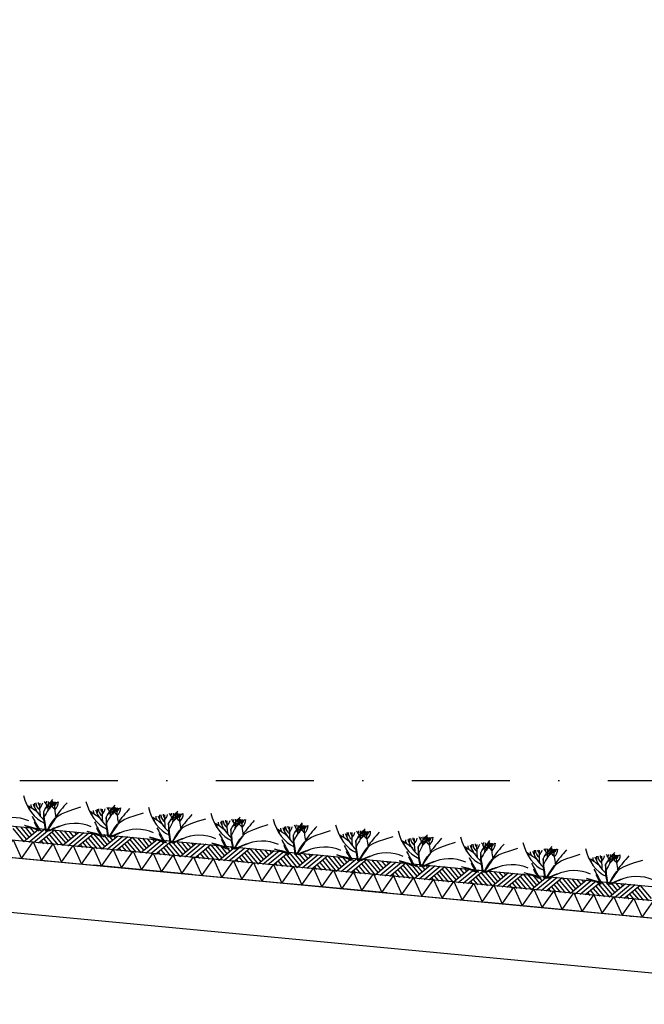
# Model space of a CAD drawing. Extents: x -19795 to 103381, y 127200 to 154480.
# Tile 44 of 76: x 50728 to 53914, y 141675 to 146695. Entities that reach past the tile are written whole.
import ezdxf

# ---------------------------------------------------------------- set-up
doc = ezdxf.new("R2010")
doc.units = 0
doc.header["$LTSCALE"] = 1000
doc.header["$MEASUREMENT"] = 0
doc.linetypes.add('DASHDOT', pattern=[1, 0.5, -0.25, 0, -0.25])
doc.layers.add('B02', color=7, linetype='CONTINUOUS')
doc.layers.add('B03', color=7, linetype='CONTINUOUS')

msp = doc.modelspace()

# ---------------------------------------------------------------- linework, layer by layer
at = {"layer": 'B02', "color": 5, "linetype": 'DASHDOT'}
for p, q in [((103381, 137447.3), (-17123, 148828)), ((-16278, 142816), (87058.3, 142816))]:
    msp.add_line(p, q, dxfattribs=at)
at = {"layer": 'B03', "color": 5, "linetype": 'Continuous'}
for p, q in [((50693, 142572.1), (50749.8, 142503.4)), ((50707.1, 142582.8), (50763.9, 142515.2)), ((50731.9, 142580.5), (50777, 142526)), ((50831.5, 142571.1), (50749.8, 142503.4)), ((50756.8, 142578.1), (50790.1, 142536.8)), ((50856.4, 142568.7), (50774.7, 142501.1)), ((50781.7, 142575.8), (50804.3, 142548.5)), ((50881.3, 142566.4), (50799.6, 142498.7)), ((50806.6, 142573.4), (50818.4, 142560.2)), ((50906.2, 142564), (50824.4, 142496.4)), ((50906.2, 142564), (50963.1, 142496.4)), ((50851.7, 142518.9), (50874.2, 142491.7)), ((50865.8, 142529.6), (50899.1, 142489.3)), ((50878.9, 142541.5), (50924, 142487)), ((50892.1, 142553.3), (50948.9, 142484.6)), ((50931.1, 142561.6), (50976.1, 142507.2)), ((51030.6, 142552.2), (50948.9, 142484.6)), ((50955.9, 142559.3), (50989.2, 142518)), ((51055.5, 142549.9), (50973.8, 142482.3)), ((50980.8, 142557), (51003.4, 142529.7)), ((51080.4, 142547.5), (50998.7, 142479.9)), ((51005.7, 142554.6), (51017.5, 142541.4)), ((51105.3, 142545.2), (51023.6, 142477.6)), ((51078.1, 142522.7), (51123.1, 142468.2)), ((51091.2, 142534.5), (51148, 142465.8)), ((51105.3, 142545.2), (51162.2, 142477.5)), ((51130.2, 142542.9), (51175.2, 142488.4)), ((51229.7, 142533.5), (51148, 142465.8)), ((51155.1, 142540.5), (51188.3, 142499.2)), ((51254.6, 142531.1), (51172.9, 142463.5)), ((51179.9, 142538.1), (51202.5, 142510.9)), ((51279.5, 142528.8), (51197.8, 142461.1)), ((51204.8, 142535.8), (51216.7, 142522.6)), ((51304.4, 142526.4), (51222.7, 142458.8)), ((51290.3, 142515.7), (51347.1, 142447)), ((51304.4, 142526.4), (51361.3, 142458.8)), ((51329.3, 142524), (51374.4, 142469.6)), ((51428.8, 142514.6), (51347.1, 142447)), ((51354.2, 142521.7), (51387.4, 142480.4)), ((51453.7, 142512.3), (51372, 142444.7)), ((51379.1, 142519.3), (51401.6, 142492.1)), ((51404, 142517), (51415.8, 142503.8)), ((50837.6, 142508.2), (50849.3, 142494)), ((51036.7, 142489.4), (51048.4, 142475.2)), ((51050.8, 142500.1), (51073.3, 142472.9)), ((51064.9, 142510.9), (51098.2, 142470.5)), ((51235.8, 142470.6), (51247.6, 142456.4)), ((51249.9, 142481.3), (51272.5, 142454.1)), ((51264, 142492), (51297.3, 142451.7)), ((51277.2, 142503.9), (51322.2, 142449.4)), ((51478.6, 142509.9), (51396.9, 142442.3)), ((51503.5, 142507.6), (51421.8, 142440)), ((51449, 142462.5), (51471.6, 142435.3)), ((51463.1, 142473.2), (51496.5, 142432.9)), ((51476.3, 142485), (51521.3, 142430.6)), ((51489.4, 142496.9), (51546.2, 142428.2)), ((51503.5, 142507.6), (51560.4, 142439.9)), ((51528.4, 142505.2), (51573.5, 142450.8)), ((51628, 142495.8), (51546.2, 142428.2)), ((51553.3, 142502.9), (51586.6, 142461.6)), ((51652.8, 142493.5), (51571.1, 142425.9)), ((51578.2, 142500.5), (51600.7, 142473.3)), ((51677.7, 142491.1), (51596, 142423.5)), ((51603.1, 142498.2), (51614.9, 142485)), ((51702.6, 142488.8), (51620.9, 142421.2)), ((51675.4, 142466.2), (51720.5, 142411.8)), ((51688.6, 142478.1), (51745.3, 142409.4)), ((51702.6, 142488.8), (51759.5, 142421.1)), ((51727.5, 142486.4), (51772.6, 142432)), ((51827.1, 142477), (51745.3, 142409.4)), ((51752.4, 142484.1), (51785.7, 142442.8)), ((51852, 142474.7), (51770.2, 142407.1)), ((51777.3, 142481.7), (51799.8, 142454.5)), ((51876.8, 142472.3), (51795.1, 142404.7)), ((51802.2, 142479.4), (51814, 142466.2)), ((51901.7, 142470), (51820, 142402.4)), ((51901.7, 142470), (51958.6, 142402.3)), ((51926.6, 142467.6), (51971.7, 142413.1)), ((51951.5, 142465.3), (51984.8, 142424)), ((51976.4, 142462.9), (51998.9, 142435.7)), ((51435, 142451.8), (51446.7, 142437.6)), ((51634.1, 142433), (51645.8, 142418.8)), ((51648.2, 142443.7), (51670.7, 142416.5)), ((51662.2, 142454.4), (51695.6, 142414.1)), ((51833.2, 142414.2), (51844.9, 142400)), ((51847.3, 142424.9), (51869.8, 142397.7)), ((51861.3, 142435.6), (51894.7, 142395.3)), ((51874.5, 142447.4), (51919.6, 142393)), ((51887.7, 142459.2), (51944.5, 142390.6)), ((52026.2, 142458.2), (51944.5, 142390.6)), ((52051.1, 142455.9), (51969.4, 142388.3)), ((52076, 142453.5), (51994.2, 142385.9)), ((52001.3, 142460.6), (52013.1, 142447.4)), ((52100.9, 142451.2), (52019.1, 142383.6)), ((52060.4, 142416.8), (52093.8, 142376.5)), ((52073.6, 142428.6), (52118.7, 142374.2)), ((52086.8, 142440.5), (52143.6, 142371.8)), ((52100.9, 142451.2), (52157.8, 142383.5)), ((52125.7, 142448.8), (52170.8, 142394.3)), ((52225.3, 142439.4), (52143.6, 142371.8)), ((52150.6, 142446.5), (52183.9, 142405.2)), ((52250.2, 142437.1), (52168.5, 142369.5)), ((52175.5, 142444.1), (52198.1, 142416.9)), ((52275.1, 142434.7), (52193.4, 142367.1)), ((52200.4, 142441.8), (52212.2, 142428.6)), ((52300, 142432.4), (52218.2, 142364.8)), ((52285.9, 142421.6), (52342.7, 142353)), ((52300, 142432.4), (52356.9, 142364.7)), ((52324.9, 142430), (52369.9, 142375.5)), ((52424.4, 142420.6), (52342.7, 142353)), ((52349.8, 142427.7), (52383, 142386.4)), ((52449.3, 142418.3), (52367.6, 142350.6)), ((52374.6, 142425.3), (52397.2, 142398.1)), ((52474.2, 142415.9), (52392.5, 142348.3)), ((52399.5, 142423), (52411.3, 142409.8)), ((52499.1, 142413.6), (52417.4, 142346)), ((52499.1, 142413.6), (52556, 142345.9)), ((52524, 142411.2), (52569.1, 142356.7)), ((52032.3, 142395.4), (52044, 142381.2)), ((52046.4, 142406.1), (52068.9, 142378.9)), ((52231.4, 142376.6), (52243.1, 142362.4)), ((52245.5, 142387.3), (52268, 142360)), ((52259.6, 142398), (52292.9, 142357.7)), ((52272.7, 142409.8), (52317.8, 142355.4)), ((52444.6, 142368.5), (52467.1, 142341.2)), ((52458.7, 142379.2), (52492, 142338.9)), ((52471.8, 142391), (52516.9, 142336.5)), ((52485, 142402.8), (52541.8, 142334.2)), ((52623.5, 142401.8), (52541.8, 142334.2)), ((52548.9, 142408.9), (52582.1, 142367.5)), ((52648.4, 142399.5), (52566.7, 142331.8)), ((52573.8, 142406.5), (52596.3, 142379.3)), ((52673.3, 142397.1), (52591.6, 142329.5)), ((52598.6, 142404.2), (52610.4, 142391)), ((52698.2, 142394.8), (52616.5, 142327.1)), ((52671, 142372.2), (52716, 142317.7)), ((52684.1, 142384), (52740.9, 142315.4)), ((52698.2, 142394.8), (52755.1, 142327.1)), ((52723.1, 142392.4), (52768.2, 142337.9)), ((52822.6, 142383), (52740.9, 142315.4)), ((52748, 142390.1), (52781.2, 142348.8)), ((52847.5, 142380.7), (52765.8, 142313)), ((52772.9, 142387.7), (52795.4, 142360.5)), ((52872.4, 142378.3), (52790.7, 142310.7)), ((52797.8, 142385.4), (52809.6, 142372.2)), ((52897.3, 142376), (52815.6, 142308.3)), ((52883.2, 142365.2), (52940, 142296.6)), ((52897.3, 142376), (52954.2, 142308.3)), ((52922.2, 142373.6), (52967.3, 142319.1)), ((53021.8, 142364.2), (52940, 142296.6)), ((52947.1, 142371.2), (52980.3, 142329.9)), ((53046.7, 142361.9), (52964.9, 142294.2)), ((52972, 142368.9), (52994.5, 142341.7)), ((52996.9, 142366.5), (53008.7, 142353.4)), ((52430.5, 142357.8), (52442.2, 142343.6)), ((52629.7, 142339), (52641.4, 142324.8)), ((52643.7, 142349.7), (52666.3, 142322.4)), ((52657.8, 142360.4), (52691.2, 142320.1)), ((52828.8, 142320.1), (52840.5, 142306)), ((52842.8, 142330.9), (52865.4, 142303.6)), ((52856.9, 142341.6), (52890.3, 142301.3)), ((52870.1, 142353.4), (52915.2, 142298.9)), ((53071.5, 142359.5), (52989.8, 142291.9)), ((53096.4, 142357.1), (53014.7, 142289.5)), ((53041.9, 142312.1), (53064.5, 142284.8)), ((53056, 142322.8), (53089.4, 142282.5)), ((53069.2, 142334.6), (53114.3, 142280.1)), ((53082.3, 142346.4), (53139.2, 142277.8)), ((53096.4, 142357.1), (53153.3, 142289.5)), ((53121.3, 142354.8), (53166.4, 142300.3)), ((53220.9, 142345.4), (53139.2, 142277.8)), ((53146.2, 142352.5), (53179.5, 142311.1)), ((53245.8, 142343), (53164, 142275.4)), ((53171.1, 142350.1), (53193.6, 142322.9)), ((53270.7, 142340.7), (53188.9, 142273.1)), ((53196, 142347.8), (53207.8, 142334.6)), ((53295.5, 142338.3), (53213.8, 142270.7)), ((53268.3, 142315.8), (53313.4, 142261.3)), ((53281.5, 142327.6), (53338.3, 142259)), ((53295.5, 142338.3), (53352.4, 142270.7)), ((53320.4, 142336), (53365.5, 142281.5)), ((53420, 142326.6), (53338.3, 142259)), ((53345.3, 142333.6), (53378.6, 142292.3)), ((53444.9, 142324.2), (53363.2, 142256.6)), ((53370.2, 142331.3), (53392.8, 142304)), ((53469.8, 142321.9), (53388, 142254.3)), ((53395.1, 142328.9), (53406.9, 142315.8)), ((53494.7, 142319.5), (53412.9, 142251.9)), ((53494.7, 142319.5), (53551.5, 142251.9)), ((53519.5, 142317.2), (53564.6, 142262.7)), ((53544.4, 142314.8), (53577.7, 142273.5)), ((53569.3, 142312.5), (53591.9, 142285.2)), ((53027.9, 142301.4), (53039.6, 142287.2)), ((53227, 142282.5), (53238.7, 142268.4)), ((53241.1, 142293.3), (53263.6, 142266)), ((53255.1, 142304), (53288.5, 142263.7)), ((53426.1, 142263.7), (53437.8, 142249.6)), ((53440.2, 142274.5), (53462.7, 142247.2)), ((53454.2, 142285.2), (53487.6, 142244.9)), ((53467.4, 142297), (53512.5, 142242.5)), ((53480.6, 142308.8), (53537.4, 142240.2)), ((53619.1, 142307.8), (53537.4, 142240.2)), ((53644, 142305.4), (53562.3, 142237.8)), ((53668.9, 142303.1), (53587.2, 142235.5)), ((53594.2, 142310.1), (53606, 142297)), ((53693.8, 142300.7), (53612.1, 142233.1)), ((53653.4, 142266.4), (53686.7, 142226.1)), ((53666.5, 142278.2), (53711.6, 142223.7)), ((53679.7, 142290), (53736.5, 142221.4)), ((53693.8, 142300.7), (53750.7, 142233.1)), ((53718.7, 142298.4), (53763.7, 142243.9)), ((53818.2, 142289), (53736.5, 142221.4)), ((53743.6, 142296), (53776.8, 142254.7)), ((53843.1, 142286.6), (53761.4, 142219)), ((53768.4, 142293.7), (53791, 142266.4)), ((53868, 142284.3), (53786.3, 142216.7)), ((53793.3, 142291.3), (53805.1, 142278.2)), ((53892.9, 142281.9), (53811.2, 142214.3)), ((53878.8, 142271.2), (53935.6, 142202.6)), ((53892.9, 142281.9), (53949.8, 142214.3)), ((53625.2, 142244.9), (53636.9, 142230.8)), ((53639.3, 142255.7), (53661.8, 142228.4)), ((53824.3, 142226.1), (53836.1, 142212)), ((53838.4, 142236.9), (53860.9, 142209.6)), ((53852.5, 142247.6), (53885.8, 142207.3)), ((53865.6, 142259.4), (53910.7, 142204.9))]:
    msp.add_line(p, q, dxfattribs=at)
at = {"layer": 'B03', "color": 7, "linetype": 'Continuous'}
msp.add_lwpolyline([(8718.9, 146548.3), (85764.1, 139271.9), (85852.5, 139262.1)], dxfattribs=at)
at = {"layer": 'B03', "color": 1, "linetype": 'Continuous'}
for points in [[(8764.1, 146473.7), (85771.7, 139200.8), (85852.5, 139191.7)], [(8755.6, 146384.1), (85762.5, 139111.2), (85852.5, 139101.2)]]:
    msp.add_lwpolyline(points, dxfattribs=at)
at = {"layer": 'B03', "color": 2, "linetype": 'Continuous'}
msp.add_lwpolyline([(41474.7, 143293.9), (56362.5, 141887.8), (56362.5, 141606.6), (41199.5, 143039.2), (41212.9, 143181.6), (41461.8, 143158.1), (41474.7, 143293.9)], dxfattribs=at)
at = {"layer": 'B03', "color": 5, "linetype": 'Continuous'}
for points in [[(50635.3, 142428.8), (50694.8, 142513.6), (50737.4, 142419.2)], [(50737.4, 142419.2), (50796.9, 142504), (50839.6, 142409.5)], [(50839.6, 142409.5), (50899.1, 142494.3), (50941.7, 142399.9)], [(50941.7, 142399.9), (51001.2, 142484.6), (51043.8, 142390.2)], [(51043.8, 142390.2), (51103.4, 142475), (51146, 142380.6)], [(51146, 142380.6), (51205.5, 142465.4), (51248.1, 142370.9)], [(51248.1, 142370.9), (51307.7, 142455.7), (51350.3, 142361.3)], [(51350.3, 142361.3), (51409.8, 142446.1), (51452.4, 142351.6)], [(51452.4, 142351.6), (51511.9, 142436.4), (51554.6, 142342)], [(51554.6, 142342), (51614.1, 142426.8), (51656.7, 142332.3)], [(51656.7, 142332.3), (51716.2, 142417.1), (51758.9, 142322.7)], [(51758.9, 142322.7), (51818.4, 142407.5), (51861, 142313)], [(51861, 142313), (51920.5, 142397.8), (51963.2, 142303.4)], [(51963.2, 142303.4), (52022.7, 142388.2), (52065.3, 142293.8)], [(52065.3, 142293.8), (52124.8, 142378.5), (52167.4, 142284.1)], [(52167.4, 142284.1), (52227, 142368.9), (52269.6, 142274.5)], [(52269.6, 142274.5), (52329.1, 142359.2), (52371.7, 142264.8)], [(52371.7, 142264.8), (52431.3, 142349.6), (52473.9, 142255.2)], [(52473.9, 142255.2), (52533.4, 142340), (52576, 142245.5)], [(52576, 142245.5), (52635.6, 142330.3), (52678.2, 142235.9)], [(52678.2, 142235.9), (52737.7, 142320.6), (52780.3, 142226.2)], [(52780.3, 142226.2), (52839.8, 142311), (52882.5, 142216.6)], [(52882.5, 142216.6), (52942, 142301.4), (52984.6, 142206.9)], [(52984.6, 142206.9), (53044.1, 142291.7), (53086.8, 142197.3)], [(53086.8, 142197.3), (53146.3, 142282.1), (53188.9, 142187.6)], [(53188.9, 142187.6), (53248.4, 142272.4), (53291, 142178)], [(53291, 142178), (53350.6, 142262.8), (53393.2, 142168.3)], [(53393.2, 142168.3), (53452.7, 142253.1), (53495.3, 142158.7)], [(53495.3, 142158.7), (53554.9, 142243.5), (53597.5, 142149)], [(53597.5, 142149), (53657, 142233.8), (53699.6, 142139.4)], [(53699.6, 142139.4), (53759.2, 142224.2), (53801.8, 142129.8)], [(53801.8, 142129.8), (53861.3, 142214.5), (53903.9, 142120.1)], [(53903.9, 142120.1), (53963.4, 142204.9), (54006.1, 142110.5)]]:
    msp.add_lwpolyline(points, dxfattribs=at)
for centre, major_axis, ratio, start_param, end_param in [((50904.5, 142810.7), (0, 221.9), 0.744818, 1.89324, 2.833024), ((50429.6, 142440.1), (506.6, 0), 0.660641, 0.68343, 0.834515), ((50754.9, 142670.2), (25, 0), 0.660641, 6.250795, 7.087454), ((50851.5, 142693.1), (66.2, 0), 0.660641, 3.115421, 3.534564), ((51138.6, 142747.3), (349.9, 0), 0.660641, 3.359516, 3.751905), ((61737.3, 142658.3), (10932.7, 0), 0.660641, 3.135652, 3.138449), ((50893.4, 142701.2), (82.2, 0), 0.660641, 3.127227, 3.861374), ((50866.7, 142703.5), (43.9, 0), 0.660641, 3.11489, 3.740647), ((51702, 142682.6), (871.9, 0), 0.660641, 3.10941, 3.218759), ((50711.6, 142718.5), (136.6, 0), 0.660641, 5.766599, 6.106268), ((51597.6, 142474.4), (780.2, 0), 0.660641, 2.672959, 2.83724), ((50762.8, 142674.1), (106.3, 0), 0.660641, 0.168666, 0.523639), ((50834.6, 142709.6), (32.1, 0), 0.660641, 5.702662, 6.319964), ((51663, 142151.6), (1125.8, 0), 0.660641, 2.302834, 2.361653), ((49945.3, 142714), (930.5, 0), 0.660641, 6.203932, 6.276051), ((50748.7, 142780.9), (182, 0), 0.660641, 5.494245, 5.671447), ((51060.4, 142602), (209.9, 0), 0.660641, 2.289302, 2.622785), ((51011.5, 142724.5), (133, 0), 0.660641, 3.3755, 3.801171), ((50920.2, 142704), (27.8, 0), 0.660641, 3.052601, 4.146823), ((51536.8, 142698.2), (631.5, 0), 0.660641, 3.120153, 3.307181), ((50819, 142707.1), (107, 0), 0.660641, 5.689062, 6.294216), ((50872, 142705.8), (43.8, 0), 0.660641, 5.674398, 6.301457), ((52577.8, 142079.9), (1864.2, 0), 0.660641, 2.611038, 2.678375), ((51223, 142780.6), (0, 221.9), 0.744818, 1.89324, 2.833024), ((51169.9, 142663), (66.2, 0), 0.660641, 3.115421, 3.534564), ((51457, 142717.2), (349.9, 0), 0.660641, 3.359516, 3.751905), ((62055.7, 142628.2), (10932.7, 0), 0.660641, 3.135652, 3.138449), ((51211.8, 142671.1), (82.2, 0), 0.660641, 3.127227, 3.861374), ((51185.1, 142673.4), (43.9, 0), 0.660641, 3.11489, 3.740647), ((52020.4, 142652.5), (871.9, 0), 0.660641, 3.10941, 3.218759), ((51030, 142688.5), (136.6, 0), 0.660641, 5.766599, 6.106268), ((51916, 142444.3), (780.2, 0), 0.660641, 2.672959, 2.83724), ((51081.2, 142644), (106.3, 0), 0.660641, 0.168666, 0.523639), ((51153.1, 142679.5), (32.1, 0), 0.660641, 5.702662, 6.319964), ((51981.4, 142121.6), (1125.8, 0), 0.660641, 2.302834, 2.361653), ((50263.7, 142683.9), (930.5, 0), 0.660641, 6.203932, 6.276051), ((51067.1, 142750.8), (182, 0), 0.660641, 5.494245, 5.671447), ((51378.8, 142571.9), (209.9, 0), 0.660641, 2.289302, 2.622785), ((51329.9, 142694.4), (133, 0), 0.660641, 3.3755, 3.801171), ((51238.6, 142673.9), (27.8, 0), 0.660641, 3.052601, 4.146823), ((51855.2, 142668.1), (631.5, 0), 0.660641, 3.120153, 3.307181), ((51137.4, 142677), (107, 0), 0.660641, 5.689062, 6.294216), ((51190.4, 142675.7), (43.8, 0), 0.660641, 5.674398, 6.301457), ((52896.2, 142049.8), (1864.2, 0), 0.660641, 2.611038, 2.678375), ((51541.4, 142750.5), (0, 221.9), 0.744818, 1.89324, 2.833024), ((50690.7, 142532.2), (144.6, 0), 0.660641, 0.95331, 2.235111), ((59819.6, 144721.8), (9564.7, 0), 0.660641, 3.478125, 3.489628), ((50748, 142410), (506.6, 0), 0.660641, 0.68343, 0.834515), ((51073.3, 142640.1), (25, 0), 0.660641, 6.250795, 7.087454), ((51066.5, 142379.9), (506.6, 0), 0.660641, 0.68343, 0.834515), ((51391.8, 142610), (25, 0), 0.660641, 6.250795, 7.087454), ((51488.3, 142633), (66.2, 0), 0.660641, 3.115421, 3.534564), ((51775.4, 142687.2), (349.9, 0), 0.660641, 3.359516, 3.751905), ((62374.1, 142598.1), (10932.7, 0), 0.660641, 3.135652, 3.138449), ((51530.2, 142641), (82.2, 0), 0.660641, 3.127227, 3.861374), ((51503.5, 142643.3), (43.9, 0), 0.660641, 3.11489, 3.740647), ((52338.8, 142622.4), (871.9, 0), 0.660641, 3.10941, 3.218759), ((51348.4, 142658.4), (136.6, 0), 0.660641, 5.766599, 6.106268), ((52234.5, 142414.2), (780.2, 0), 0.660641, 2.672959, 2.83724), ((51399.6, 142613.9), (106.3, 0), 0.660641, 0.168666, 0.523639), ((51471.5, 142649.4), (32.1, 0), 0.660641, 5.702662, 6.319964), ((52299.8, 142091.5), (1125.8, 0), 0.660641, 2.302834, 2.361653), ((50582.1, 142653.8), (930.5, 0), 0.660641, 6.203932, 6.276051), ((51385.5, 142720.7), (182, 0), 0.660641, 5.494245, 5.671447), ((51697.2, 142541.8), (209.9, 0), 0.660641, 2.289302, 2.622785), ((51648.3, 142664.3), (133, 0), 0.660641, 3.3755, 3.801171), ((51557, 142643.8), (27.8, 0), 0.660641, 3.052601, 4.146823), ((52173.6, 142638.1), (631.5, 0), 0.660641, 3.120153, 3.307181), ((51455.8, 142647), (107, 0), 0.660641, 5.689062, 6.294216), ((51508.8, 142645.7), (43.8, 0), 0.660641, 5.674398, 6.301457), ((53214.6, 142019.8), (1864.2, 0), 0.660641, 2.611038, 2.678375), ((51859.8, 142720.5), (0, 221.9), 0.744818, 1.89324, 2.833024), ((51821.9, 142613.2), (43.9, 0), 0.660641, 3.11489, 3.740647), ((51666.8, 142628.3), (136.6, 0), 0.660641, 5.766599, 6.106268), ((52552.9, 142384.1), (780.2, 0), 0.660641, 2.672959, 2.83724), ((51718, 142583.8), (106.3, 0), 0.660641, 0.168666, 0.523639), ((51789.9, 142619.3), (32.1, 0), 0.660641, 5.702662, 6.319964), ((52618.2, 142061.4), (1125.8, 0), 0.660641, 2.302834, 2.361653), ((50900.5, 142623.7), (930.5, 0), 0.660641, 6.203932, 6.276051), ((51704, 142690.7), (182, 0), 0.660641, 5.494245, 5.671447), ((52015.6, 142511.7), (209.9, 0), 0.660641, 2.289302, 2.622785), ((51966.7, 142634.2), (133, 0), 0.660641, 3.3755, 3.801171), ((51875.4, 142613.8), (27.8, 0), 0.660641, 3.052601, 4.146823), ((52492, 142608), (631.5, 0), 0.660641, 3.120153, 3.307181), ((51774.2, 142616.9), (107, 0), 0.660641, 5.689062, 6.294216), ((51827.2, 142615.6), (43.8, 0), 0.660641, 5.674398, 6.301457), ((53533.1, 141989.7), (1864.2, 0), 0.660641, 2.611038, 2.678375), ((52178.2, 142690.4), (0, 221.9), 0.744818, 1.89324, 2.833024), ((51024, 142642), (228.6, 0), 0.660641, 3.374473, 3.651764), ((51017, 142455.9), (210.8, 0), 0.660641, 1.96762, 2.325094), ((51007.7, 142472.4), (181.9, 0), 0.660641, 2.065597, 2.35593), ((51009.1, 142502.2), (144.6, 0), 0.660641, 0.95331, 2.235111), ((60138, 144691.7), (9564.7, 0), 0.660641, 3.478125, 3.489628), ((51342.4, 142612), (228.6, 0), 0.660641, 3.374473, 3.651764), ((51327.5, 142472.1), (144.6, 0), 0.660641, 0.95331, 2.235111), ((60456.4, 144661.6), (9564.7, 0), 0.660641, 3.478125, 3.489628), ((51384.9, 142349.8), (506.6, 0), 0.660641, 0.68343, 0.834515), ((51710.2, 142579.9), (25, 0), 0.660641, 6.250795, 7.087454), ((51806.7, 142602.9), (66.2, 0), 0.660641, 3.115421, 3.534564), ((52093.8, 142657.1), (349.9, 0), 0.660641, 3.359516, 3.751905), ((62692.5, 142568.1), (10932.7, 0), 0.660641, 3.135652, 3.138449), ((51848.6, 142610.9), (82.2, 0), 0.660641, 3.127227, 3.861374), ((52657.2, 142592.4), (871.9, 0), 0.660641, 3.10941, 3.218759), ((51703.3, 142319.8), (506.6, 0), 0.660641, 0.68343, 0.834515), ((52125.2, 142572.8), (66.2, 0), 0.660641, 3.115421, 3.534564), ((52412.2, 142627), (349.9, 0), 0.660641, 3.359516, 3.751905), ((63010.9, 142538), (10932.7, 0), 0.660641, 3.135652, 3.138449), ((52167, 142580.9), (82.2, 0), 0.660641, 3.127227, 3.861374), ((52140.3, 142583.2), (43.9, 0), 0.660641, 3.11489, 3.740647), ((52975.6, 142562.3), (871.9, 0), 0.660641, 3.10941, 3.218759), ((51985.2, 142598.2), (136.6, 0), 0.660641, 5.766599, 6.106268), ((52871.3, 142354), (780.2, 0), 0.660641, 2.672959, 2.83724), ((52036.4, 142553.8), (106.3, 0), 0.660641, 0.168666, 0.523639), ((52108.3, 142589.3), (32.1, 0), 0.660641, 5.702662, 6.319964), ((52936.6, 142031.3), (1125.8, 0), 0.660641, 2.302834, 2.361653), ((51218.9, 142593.6), (930.5, 0), 0.660641, 6.203932, 6.276051), ((52022.4, 142660.6), (182, 0), 0.660641, 5.494245, 5.671447), ((52334, 142481.6), (209.9, 0), 0.660641, 2.289302, 2.622785), ((52285.2, 142604.2), (133, 0), 0.660641, 3.3755, 3.801171), ((52193.8, 142583.7), (27.8, 0), 0.660641, 3.052601, 4.146823), ((52810.4, 142577.9), (631.5, 0), 0.660641, 3.120153, 3.307181), ((52092.7, 142586.8), (107, 0), 0.660641, 5.689062, 6.294216), ((52145.6, 142585.5), (43.8, 0), 0.660641, 5.674398, 6.301457), ((53851.5, 141959.6), (1864.2, 0), 0.660641, 2.611038, 2.678375), ((52496.6, 142660.3), (0, 221.9), 0.744818, 1.89324, 2.833024), ((51335.4, 142425.8), (210.8, 0), 0.660641, 1.96762, 2.325094), ((51326.1, 142442.3), (181.9, 0), 0.660641, 2.065597, 2.35593), ((51660.8, 142581.9), (228.6, 0), 0.660641, 3.374473, 3.651764), ((51653.8, 142395.7), (210.8, 0), 0.660641, 1.96762, 2.325094), ((51644.5, 142412.2), (181.9, 0), 0.660641, 2.065597, 2.35593), ((51645.9, 142442), (144.6, 0), 0.660641, 0.95331, 2.235111), ((60774.8, 144631.5), (9564.7, 0), 0.660641, 3.478125, 3.489628), ((51979.2, 142551.8), (228.6, 0), 0.660641, 3.374473, 3.651764), ((51964.3, 142411.9), (144.6, 0), 0.660641, 0.95331, 2.235111), ((52028.6, 142549.9), (25, 0), 0.660641, 6.250795, 7.087454), ((61093.2, 144601.5), (9564.7, 0), 0.660641, 3.478125, 3.489628), ((52021.7, 142289.7), (506.6, 0), 0.660641, 0.68343, 0.834515), ((52347, 142519.8), (25, 0), 0.660641, 6.250795, 7.087454), ((52443.6, 142542.7), (66.2, 0), 0.660641, 3.115421, 3.534564), ((52730.6, 142596.9), (349.9, 0), 0.660641, 3.359516, 3.751905), ((63329.4, 142507.9), (10932.7, 0), 0.660641, 3.135652, 3.138449), ((52485.4, 142550.8), (82.2, 0), 0.660641, 3.127227, 3.861374), ((52458.7, 142553.1), (43.9, 0), 0.660641, 3.11489, 3.740647), ((53294.1, 142532.2), (871.9, 0), 0.660641, 3.10941, 3.218759), ((52303.6, 142568.1), (136.6, 0), 0.660641, 5.766599, 6.106268), ((53189.7, 142324), (780.2, 0), 0.660641, 2.672959, 2.83724), ((52354.8, 142523.7), (106.3, 0), 0.660641, 0.168666, 0.523639), ((52426.7, 142559.2), (32.1, 0), 0.660641, 5.702662, 6.319964), ((53255, 142001.2), (1125.8, 0), 0.660641, 2.302834, 2.361653), ((51537.3, 142563.6), (930.5, 0), 0.660641, 6.203932, 6.276051), ((52340.8, 142630.5), (182, 0), 0.660641, 5.494245, 5.671447), ((52652.4, 142451.6), (209.9, 0), 0.660641, 2.289302, 2.622785), ((52603.6, 142574.1), (133, 0), 0.660641, 3.3755, 3.801171), ((52512.2, 142553.6), (27.8, 0), 0.660641, 3.052601, 4.146823), ((53128.8, 142547.8), (631.5, 0), 0.660641, 3.120153, 3.307181), ((52411.1, 142556.7), (107, 0), 0.660641, 5.689062, 6.294216), ((52464, 142555.4), (43.8, 0), 0.660641, 5.674398, 6.301457), ((54169.9, 141929.5), (1864.2, 0), 0.660641, 2.611038, 2.678375), ((52815, 142630.2), (0, 221.9), 0.744818, 1.89324, 2.833024), ((52762, 142512.6), (66.2, 0), 0.660641, 3.115421, 3.534564), ((53049.1, 142566.8), (349.9, 0), 0.660641, 3.359516, 3.751905), ((63647.8, 142477.8), (10932.7, 0), 0.660641, 3.135652, 3.138449), ((52803.9, 142520.7), (82.2, 0), 0.660641, 3.127227, 3.861374), ((52777.1, 142523), (43.9, 0), 0.660641, 3.11489, 3.740647), ((53612.5, 142502.1), (871.9, 0), 0.660641, 3.10941, 3.218759), ((52622, 142538.1), (136.6, 0), 0.660641, 5.766599, 6.106268), ((53508.1, 142293.9), (780.2, 0), 0.660641, 2.672959, 2.83724), ((52673.3, 142493.6), (106.3, 0), 0.660641, 0.168666, 0.523639), ((52745.1, 142529.1), (32.1, 0), 0.660641, 5.702662, 6.319964), ((53573.5, 141971.2), (1125.8, 0), 0.660641, 2.302834, 2.361653), ((51855.7, 142533.5), (930.5, 0), 0.660641, 6.203932, 6.276051), ((52659.2, 142600.4), (182, 0), 0.660641, 5.494245, 5.671447), ((52970.8, 142421.5), (209.9, 0), 0.660641, 2.289302, 2.622785), ((52922, 142544), (133, 0), 0.660641, 3.3755, 3.801171), ((52830.6, 142523.5), (27.8, 0), 0.660641, 3.052601, 4.146823), ((53447.2, 142517.7), (631.5, 0), 0.660641, 3.120153, 3.307181), ((52729.5, 142526.6), (107, 0), 0.660641, 5.689062, 6.294216), ((52782.4, 142525.3), (43.8, 0), 0.660641, 5.674398, 6.301457), ((54488.3, 141899.4), (1864.2, 0), 0.660641, 2.611038, 2.678375), ((53133.4, 142600.1), (0, 221.9), 0.744818, 1.89324, 2.833024), ((51972.2, 142365.7), (210.8, 0), 0.660641, 1.96762, 2.325094), ((51962.9, 142382.1), (181.9, 0), 0.660641, 2.065597, 2.35593), ((52297.6, 142521.7), (228.6, 0), 0.660641, 3.374473, 3.651764), ((52290.6, 142335.6), (210.8, 0), 0.660641, 1.96762, 2.325094), ((52282.8, 142381.8), (144.6, 0), 0.660641, 0.95331, 2.235111), ((61411.6, 144571.4), (9564.7, 0), 0.660641, 3.478125, 3.489628), ((52340.1, 142259.6), (506.6, 0), 0.660641, 0.68343, 0.834515), ((52665.4, 142489.7), (25, 0), 0.660641, 6.250795, 7.087454), ((52658.5, 142229.5), (506.6, 0), 0.660641, 0.68343, 0.834515), ((52983.8, 142459.6), (25, 0), 0.660641, 6.250795, 7.087454), ((53080.4, 142482.6), (66.2, 0), 0.660641, 3.115421, 3.534564), ((53367.5, 142536.8), (349.9, 0), 0.660641, 3.359516, 3.751905), ((63966.2, 142447.7), (10932.7, 0), 0.660641, 3.135652, 3.138449), ((53122.3, 142490.6), (82.2, 0), 0.660641, 3.127227, 3.861374), ((53095.5, 142492.9), (43.9, 0), 0.660641, 3.11489, 3.740647), ((53930.9, 142472), (871.9, 0), 0.660641, 3.10941, 3.218759), ((52940.4, 142508), (136.6, 0), 0.660641, 5.766599, 6.106268), ((53826.5, 142263.8), (780.2, 0), 0.660641, 2.672959, 2.83724), ((52991.7, 142463.5), (106.3, 0), 0.660641, 0.168666, 0.523639), ((53063.5, 142499), (32.1, 0), 0.660641, 5.702662, 6.319964), ((53891.9, 141941.1), (1125.8, 0), 0.660641, 2.302834, 2.361653), ((52174.1, 142503.4), (930.5, 0), 0.660641, 6.203932, 6.276051), ((52977.6, 142570.3), (182, 0), 0.660641, 5.494245, 5.671447), ((53289.2, 142391.4), (209.9, 0), 0.660641, 2.289302, 2.622785), ((53240.4, 142513.9), (133, 0), 0.660641, 3.3755, 3.801171), ((53149, 142493.4), (27.8, 0), 0.660641, 3.052601, 4.146823), ((53765.7, 142487.7), (631.5, 0), 0.660641, 3.120153, 3.307181), ((53047.9, 142496.6), (107, 0), 0.660641, 5.689062, 6.294216), ((53100.8, 142495.3), (43.8, 0), 0.660641, 5.674398, 6.301457), ((54806.7, 141869.4), (1864.2, 0), 0.660641, 2.611038, 2.678375), ((53451.8, 142570.1), (0, 221.9), 0.744818, 1.89324, 2.833024), ((53414, 142462.8), (43.9, 0), 0.660641, 3.11489, 3.740647), ((53258.8, 142477.9), (136.6, 0), 0.660641, 5.766599, 6.106268), ((54144.9, 142233.7), (780.2, 0), 0.660641, 2.672959, 2.83724), ((53310.1, 142433.4), (106.3, 0), 0.660641, 0.168666, 0.523639), ((53381.9, 142468.9), (32.1, 0), 0.660641, 5.702662, 6.319964), ((54210.3, 141911), (1125.8, 0), 0.660641, 2.302834, 2.361653), ((52492.5, 142473.3), (930.5, 0), 0.660641, 6.203932, 6.276051), ((53296, 142540.3), (182, 0), 0.660641, 5.494245, 5.671447), ((53607.6, 142361.3), (209.9, 0), 0.660641, 2.289302, 2.622785), ((53558.8, 142483.8), (133, 0), 0.660641, 3.3755, 3.801171), ((53467.4, 142463.4), (27.8, 0), 0.660641, 3.052601, 4.146823), ((54084.1, 142457.6), (631.5, 0), 0.660641, 3.120153, 3.307181), ((53366.3, 142466.5), (107, 0), 0.660641, 5.689062, 6.294216), ((53419.2, 142465.2), (43.8, 0), 0.660641, 5.674398, 6.301457), ((55125.1, 141839.3), (1864.2, 0), 0.660641, 2.611038, 2.678375), ((53770.2, 142540), (0, 221.9), 0.744818, 1.89324, 2.833024), ((52281.3, 142352.1), (181.9, 0), 0.660641, 2.065597, 2.35593), ((52616, 142491.6), (228.6, 0), 0.660641, 3.374473, 3.651764), ((52609, 142305.5), (210.8, 0), 0.660641, 1.96762, 2.325094), ((52599.7, 142322), (181.9, 0), 0.660641, 2.065597, 2.35593), ((52601.2, 142351.8), (144.6, 0), 0.660641, 0.95331, 2.235111), ((61730, 144541.3), (9564.7, 0), 0.660641, 3.478125, 3.489628), ((52934.4, 142461.6), (228.6, 0), 0.660641, 3.374473, 3.651764), ((52919.6, 142321.7), (144.6, 0), 0.660641, 0.95331, 2.235111), ((62048.4, 144511.2), (9564.7, 0), 0.660641, 3.478125, 3.489628), ((52976.9, 142199.4), (506.6, 0), 0.660641, 0.68343, 0.834515), ((53302.2, 142429.5), (25, 0), 0.660641, 6.250795, 7.087454), ((53398.8, 142452.5), (66.2, 0), 0.660641, 3.115421, 3.534564), ((53685.9, 142506.7), (349.9, 0), 0.660641, 3.359516, 3.751905), ((64284.6, 142417.7), (10932.7, 0), 0.660641, 3.135652, 3.138449), ((53440.7, 142460.5), (82.2, 0), 0.660641, 3.127227, 3.861374), ((54249.3, 142442), (871.9, 0), 0.660641, 3.10941, 3.218759), ((53295.3, 142169.4), (506.6, 0), 0.660641, 0.68343, 0.834515), ((53620.6, 142399.5), (25, 0), 0.660641, 6.250795, 7.087454), ((53717.2, 142422.4), (66.2, 0), 0.660641, 3.115421, 3.534564), ((54004.3, 142476.6), (349.9, 0), 0.660641, 3.359516, 3.751905), ((64603, 142387.6), (10932.7, 0), 0.660641, 3.135652, 3.138449), ((53759.1, 142430.5), (82.2, 0), 0.660641, 3.127227, 3.861374), ((53732.4, 142432.8), (43.9, 0), 0.660641, 3.11489, 3.740647), ((54567.7, 142411.9), (871.9, 0), 0.660641, 3.10941, 3.218759), ((53577.2, 142447.8), (136.6, 0), 0.660641, 5.766599, 6.106268), ((54463.3, 142203.6), (780.2, 0), 0.660641, 2.672959, 2.83724), ((53628.5, 142403.4), (106.3, 0), 0.660641, 0.168666, 0.523639), ((53700.3, 142438.9), (32.1, 0), 0.660641, 5.702662, 6.319964), ((54528.7, 141880.9), (1125.8, 0), 0.660641, 2.302834, 2.361653), ((52810.9, 142443.2), (930.5, 0), 0.660641, 6.203932, 6.276051), ((53614.4, 142510.2), (182, 0), 0.660641, 5.494245, 5.671447), ((53926, 142331.2), (209.9, 0), 0.660641, 2.289302, 2.622785), ((53877.2, 142453.8), (133, 0), 0.660641, 3.3755, 3.801171), ((53785.8, 142433.3), (27.8, 0), 0.660641, 3.052601, 4.146823), ((54402.5, 142427.5), (631.5, 0), 0.660641, 3.120153, 3.307181), ((53684.7, 142436.4), (107, 0), 0.660641, 5.689062, 6.294216), ((53737.6, 142435.1), (43.8, 0), 0.660641, 5.674398, 6.301457), ((55443.5, 141809.2), (1864.2, 0), 0.660641, 2.611038, 2.678375), ((52927.4, 142275.4), (210.8, 0), 0.660641, 1.96762, 2.325094), ((52918.1, 142291.9), (181.9, 0), 0.660641, 2.065597, 2.35593), ((53252.8, 142431.5), (228.6, 0), 0.660641, 3.374473, 3.651764), ((53245.8, 142245.3), (210.8, 0), 0.660641, 1.96762, 2.325094), ((53236.5, 142261.8), (181.9, 0), 0.660641, 2.065597, 2.35593), ((53238, 142291.6), (144.6, 0), 0.660641, 0.95331, 2.235111), ((62366.8, 144481.1), (9564.7, 0), 0.660641, 3.478125, 3.489628), ((53571.2, 142401.4), (228.6, 0), 0.660641, 3.374473, 3.651764), ((53556.4, 142261.5), (144.6, 0), 0.660641, 0.95331, 2.235111), ((62685.3, 144451.1), (9564.7, 0), 0.660641, 3.478125, 3.489628), ((53564.3, 142215.3), (210.8, 0), 0.660641, 1.96762, 2.325094), ((53554.9, 142231.7), (181.9, 0), 0.660641, 2.065597, 2.35593), ((53889.7, 142371.3), (228.6, 0), 0.660641, 3.374473, 3.651764), ((53882.7, 142185.2), (210.8, 0), 0.660641, 1.96762, 2.325094), ((53874.8, 142231.4), (144.6, 0), 0.660641, 0.95331, 2.235111), ((53873.4, 142201.7), (181.9, 0), 0.660641, 2.065597, 2.35593)]:
    msp.add_ellipse(centre, major_axis=major_axis, ratio=ratio, start_param=start_param, end_param=end_param, dxfattribs=at)
for points in [[(50850.9, 142657.6), (50869.2, 142689.4), (50869.2, 142689.4), (50897.8, 142720.4)], [(50867, 142558.9), (50914, 142641.9), (50914, 142641.9), (51040.7, 142682)], [(51169.3, 142627.5), (51187.6, 142659.3), (51187.6, 142659.3), (51216.2, 142690.3)], [(50864.4, 142558.1), (50855.7, 142612.5), (50855.7, 142612.5), (50850.9, 142657.6)], [(50861.4, 142557.4), (50851.8, 142609.4), (50851.9, 142610.1), (50852.2, 142659.1)], [(50867.3, 142557.4), (50915.2, 142627.9), (50915.3, 142628), (50917.8, 142631)], [(51182.8, 142528), (51174.2, 142582.4), (51174.2, 142582.4), (51169.3, 142627.5)], [(51179.8, 142527.3), (51170.3, 142579.3), (51170.3, 142580.1), (51170.6, 142629)], [(51185.4, 142528.8), (51232.4, 142611.8), (51232.4, 142611.8), (51359.1, 142651.9)], [(51487.7, 142597.4), (51506, 142629.2), (51506, 142629.2), (51534.6, 142660.2)], [(51503.8, 142498.7), (51550.8, 142581.7), (51550.8, 142581.7), (51677.5, 142621.8)], [(51806.1, 142567.3), (51824.4, 142599.1), (51824.4, 142599.1), (51853, 142630.1)], [(50841.3, 142557.4), (50824.3, 142569), (50812.9, 142571.9), (50753.7, 142587.1)], [(50828.3, 142557.4), (50812.6, 142567.3), (50800.8, 142571.2), (50755, 142586.3)], [(51185.7, 142527.3), (51233.6, 142597.8), (51233.7, 142598), (51236.2, 142600.9)], [(51501.2, 142497.9), (51492.6, 142552.3), (51492.6, 142552.3), (51487.7, 142597.4)], [(51498.2, 142497.2), (51488.7, 142549.2), (51488.7, 142550), (51489, 142599)], [(51504.2, 142497.2), (51552, 142567.7), (51552.1, 142567.9), (51554.6, 142570.8)], [(51819.6, 142467.9), (51811, 142522.3), (51811, 142522.3), (51806.1, 142567.3)], [(51816.6, 142467.1), (51807.1, 142519.2), (51807.1, 142519.9), (51807.4, 142568.9)], [(51822.2, 142468.6), (51869.2, 142551.6), (51869.2, 142551.6), (51995.9, 142591.7)], [(52124.5, 142537.2), (52142.8, 142569.1), (52142.8, 142569.1), (52171.4, 142600.1)], [(52442.9, 142507.2), (52461.2, 142539), (52461.2, 142539), (52489.8, 142570)], [(51159.8, 142527.3), (51142.7, 142538.9), (51131.3, 142541.9), (51072.1, 142557)], [(51146.7, 142527.3), (51131.1, 142537.2), (51119.2, 142541.1), (51073.4, 142556.3)], [(51478.2, 142497.2), (51461.1, 142508.8), (51449.7, 142511.8), (51390.5, 142527)], [(51465.1, 142497.2), (51449.5, 142507.2), (51437.7, 142511), (51391.8, 142526.2)], [(51822.6, 142467.1), (51870.4, 142537.7), (51870.5, 142537.8), (51873, 142540.8)], [(52138, 142437.8), (52129.4, 142492.2), (52129.4, 142492.2), (52124.5, 142537.2)], [(52135, 142437.1), (52125.5, 142489.1), (52125.5, 142489.8), (52125.8, 142538.8)], [(52140.6, 142438.5), (52187.6, 142521.6), (52187.6, 142521.6), (52314.3, 142561.6)], [(52459, 142408.5), (52506, 142491.5), (52506, 142491.5), (52632.7, 142531.6)], [(52761.4, 142477.1), (52779.6, 142508.9), (52779.6, 142508.9), (52808.2, 142539.9)], [(51796.6, 142467.1), (51779.5, 142478.8), (51768.1, 142481.7), (51708.9, 142496.9)], [(51783.5, 142467.1), (51767.9, 142477.1), (51756.1, 142481), (51710.2, 142496.1)], [(52115, 142437.1), (52097.9, 142448.7), (52086.5, 142451.6), (52027.3, 142466.8)], [(52101.9, 142437.1), (52086.3, 142447), (52074.5, 142450.9), (52028.6, 142466)], [(52141, 142437.1), (52188.8, 142507.6), (52188.9, 142507.7), (52191.4, 142510.7)], [(52456.4, 142407.7), (52447.8, 142462.1), (52447.8, 142462.1), (52442.9, 142507.2)], [(52453.4, 142407), (52443.9, 142459), (52443.9, 142459.7), (52444.2, 142508.7)], [(52459.4, 142407), (52507.2, 142477.5), (52507.3, 142477.6), (52509.8, 142480.6)], [(52774.8, 142377.6), (52766.2, 142432), (52766.2, 142432), (52761.4, 142477.1)], [(52771.8, 142376.9), (52762.3, 142428.9), (52762.3, 142429.7), (52762.7, 142478.6)], [(52777.4, 142378.4), (52824.4, 142461.4), (52824.4, 142461.4), (52951.1, 142501.5)], [(53079.8, 142447), (53098.1, 142478.8), (53098.1, 142478.8), (53126.6, 142509.8)], [(53095.8, 142348.3), (53142.8, 142431.3), (53142.8, 142431.3), (53269.5, 142471.4)], [(53398.2, 142416.9), (53416.5, 142448.7), (53416.5, 142448.7), (53445.1, 142479.7)], [(52433.4, 142407), (52416.4, 142418.6), (52404.9, 142421.5), (52345.7, 142436.7)], [(52420.3, 142407), (52404.7, 142416.9), (52392.9, 142420.8), (52347, 142435.9)], [(52777.8, 142376.9), (52825.6, 142447.4), (52825.7, 142447.6), (52828.2, 142450.5)], [(53093.3, 142347.5), (53084.6, 142401.9), (53084.6, 142401.9), (53079.8, 142447)], [(53090.2, 142346.8), (53080.7, 142398.9), (53080.7, 142399.6), (53081.1, 142448.6)], [(53096.2, 142346.8), (53144, 142417.3), (53144.2, 142417.5), (53146.6, 142420.4)], [(53411.7, 142317.5), (53403, 142371.9), (53403, 142371.9), (53398.2, 142416.9)], [(53408.6, 142316.7), (53399.1, 142368.8), (53399.1, 142369.5), (53399.5, 142418.5)], [(53414.2, 142318.2), (53461.3, 142401.2), (53461.3, 142401.2), (53587.9, 142441.3)], [(53716.6, 142386.9), (53734.9, 142418.7), (53734.9, 142418.7), (53763.5, 142449.7)], [(53732.7, 142288.1), (53779.7, 142371.2), (53779.7, 142371.2), (53906.4, 142411.2)], [(52751.8, 142376.9), (52734.8, 142388.5), (52723.3, 142391.5), (52664.1, 142406.6)], [(52738.8, 142376.9), (52723.1, 142386.8), (52711.3, 142390.7), (52665.4, 142405.9)], [(53070.2, 142346.8), (53053.2, 142358.4), (53041.7, 142361.4), (52982.5, 142376.6)], [(53057.2, 142346.8), (53041.5, 142356.8), (53029.7, 142360.6), (52983.8, 142375.8)], [(53414.6, 142316.7), (53462.4, 142387.3), (53462.6, 142387.4), (53465.1, 142390.4)], [(53730.1, 142287.4), (53721.4, 142341.8), (53721.4, 142341.8), (53716.6, 142386.9)], [(53727.1, 142286.7), (53717.5, 142338.7), (53717.6, 142339.4), (53717.9, 142388.4)], [(53388.6, 142316.7), (53371.6, 142328.4), (53360.1, 142331.3), (53300.9, 142346.5)], [(53375.6, 142316.7), (53359.9, 142326.7), (53348.1, 142330.6), (53302.2, 142345.7)], [(53707, 142286.7), (53690, 142298.3), (53678.6, 142301.2), (53619.4, 142316.4)], [(53694, 142286.7), (53678.3, 142296.6), (53666.5, 142300.5), (53620.7, 142315.6)], [(53733, 142286.7), (53780.9, 142357.2), (53781, 142357.3), (53783.5, 142360.3)]]:
    msp.add_open_spline(points, degree=3, dxfattribs=at)

doc.saveas('drawing.dxf')
